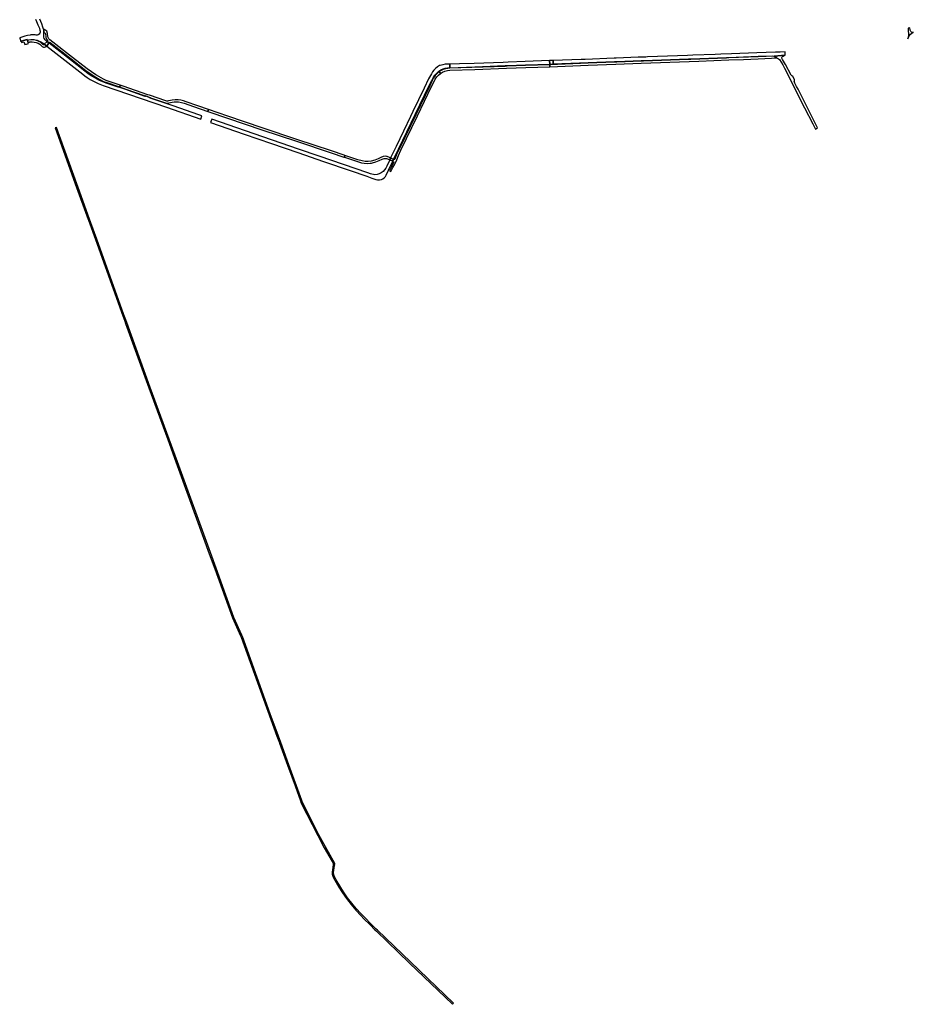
# Model space of a CAD drawing. Header units: metres. Extents: x 124582 to 143330, y 393481 to 406815.
# Tile 105 of 134: x 136378 to 138007, y 393511 to 395306. Entities that reach past the tile are written whole.
import ezdxf

# ---------------------------------------------------------------- set-up
doc = ezdxf.new("R2010")
doc.units = ezdxf.units.M
doc.header["$MEASUREMENT"] = 0
doc.layers.add('ir-ARC-asfalt-bestaande fietspaden-niet te inspecteren', color=21, linetype='Continuous', lineweight=0)
doc.layers.add('ir-ARC-asfalt-bestaande wegen-niet te inspecteren', color=151, linetype='Continuous', lineweight=0)

msp = doc.modelspace()

# ---------------------------------------------------------------- linework, layer by layer
at = {"layer": 'ir-ARC-asfalt-bestaande fietspaden-niet te inspecteren', "color": 11, "linetype": 'Continuous', "lineweight": 30, "flags": 128}
for points in [[(136432.39, 395264.294), (136433.511, 395264.036), (136472.135, 395233.888), (136499.013, 395212.991), (136506.933, 395207.381), (136516.981, 395200.985), (136523.116, 395197.378), (136526.924, 395195.099), (136530.916, 395193.16), (136535.061, 395191.575), (136558.315, 395183.484), (136558.573, 395183.388), (136563.224, 395185.586), (136536.116, 395194.959), (136531.203, 395197.086), (136526.487, 395199.622), (136518.408, 395204.306), (136516.896, 395205.183), (136508.952, 395210.28), (136501.285, 395215.786), (136474.456, 395236.684), (136433.177, 395268.926), (136431.356, 395270.723), (136430.058, 395272.927), (136429.368, 395275.391), (136429.008, 395279.125), (136428.924, 395279.861), (136428.744, 395281.002), (136428.563, 395281.736), (136428.343, 395282.487), (136427.412, 395284.405), (136426.048, 395286.043), (136424.331, 395287.305), (136422.36, 395288.118), (136421.958, 395288.11), (136422.355, 395285.179), (136422.344, 395282.222), (136422.665, 395282.195), (136423.69, 395281.723), (136424.505, 395281.066), (136425.198, 395279.715), (136425.514, 395278.229), (136425.611, 395276.194), (136426.11, 395273.018), (136427.302, 395270.033), (136429.127, 395267.386), (136428.979, 395266.467), (136428.706, 395265.921), (136428.19, 395265.499), (136431.255, 395263.122), (136431.681, 395263.845), (136432.39, 395264.294)], [(136422.396, 395259.916), (136421.456, 395259.64), (136420.589, 395260.098), (136418.593, 395262.233), (136415.972, 395264.354), (136413.067, 395266.064), (136409.941, 395267.326), (136406.663, 395268.113), (136402.499, 395268.733), (136398.289, 395268.689), (136394.138, 395267.984), (136392.434, 395267.449), (136393.581, 395264.083), (136396.051, 395264.668), (136396.151, 395264.691), (136396.931, 395264.876), (136400.69, 395265.127), (136404.447, 395264.847), (136408.127, 395264.042), (136411.658, 395262.728), (136414.969, 395260.93), (136417.807, 395257.68), (136419.427, 395256.401), (136421.352, 395255.656), (136423.411, 395255.511), (136425.421, 395255.981), (136427.842, 395257.15), (136423.111, 395260.707), (136422.396, 395259.916)], [(137344.448, 395219.855), (137414.379, 395222.45), (137464.552, 395224.364), (137511.253, 395226.173), (137615.863, 395230.122), (137670.62, 395232.172), (137697.736, 395233.212), (137724.045, 395234.158), (137748.503, 395235.328), (137757.472, 395235.825), (137753.154, 395239.028), (137724.192, 395237.789), (137670.627, 395235.765), (137666.783, 395235.591), (137601.403, 395233.147), (137597.127, 395232.99), (137515.128, 395229.894), (137511.267, 395229.746), (137466.462, 395228.027), (137462.623, 395227.88), (137414.205, 395226.018), (137344.32, 395223.419), (137344.448, 395219.855)], [(137162.297, 395213.276), (137207.923, 395214.978), (137265.214, 395216.958), (137300.499, 395218.224), (137344.448, 395219.855), (137344.32, 395223.419), (137300.08, 395221.773), (137266.622, 395220.587), (137262.887, 395220.434), (137162.502, 395217.095), (137158.339, 395216.858), (137154.236, 395216.11), (137150.257, 395214.861), (137146.463, 395213.131), (137142.911, 395210.946), (137145.075, 395207.709), (137148.998, 395210.102), (137153.246, 395211.853), (137157.716, 395212.92), (137162.297, 395213.276)], [(137059.782, 395045.123), (137055.946, 395037.178), (137052.067, 395030.182), (137054.6, 395028.839), (137054.623, 395028.909), (137058.568, 395035.928), (137061.265, 395040.771), (137065.41, 395049.873), (137068.555, 395058.283), (137072.864, 395067.708), (137103.204, 395130.528), (137128.828, 395183.626), (137133.544, 395192.94), (137135.622, 395197.202), (137138.273, 395201.134), (137141.444, 395204.659), (137145.075, 395207.709), (137142.911, 395210.946), (137138.862, 395207.621), (137135.358, 395203.727), (137132.477, 395199.352), (137130.285, 395194.594), (137125.578, 395185.214), (137100.042, 395132.212), (137069.749, 395069.391), (137065.304, 395059.73), (137062.177, 395051.405), (137061.488, 395050.662), (137060.48, 395050.556), (137059.839, 395050.838), (137058.304, 395047.62), (137058.901, 395047.33), (137059.54, 395046.974), (137060.033, 395046.097), (137059.782, 395045.123)], [(136722.549, 395141.793), (136702.909, 395148.541), (136681.459, 395155.933), (136676.716, 395157.626), (136671.82, 395158.805), (136666.826, 395159.457), (136661.791, 395159.573), (136661.588, 395159.59), (136656.405, 395159.081), (136652.866, 395158.202), (136649.654, 395157.426), (136647.888, 395157.097), (136646.094, 395157.196), (136644.375, 395157.717), (136615.047, 395167.676), (136611.728, 395168.872), (136566.604, 395184.488), (136563.224, 395185.586), (136558.573, 395183.388), (136569.283, 395179.737), (136569.899, 395179.573), (136607.083, 395166.615), (136607.543, 395166.463), (136616.326, 395163.398), (136616.551, 395163.322), (136643.718, 395154.1), (136645.547, 395153.668), (136647.693, 395153.573), (136649.83, 395153.797), (136656.319, 395155.325), (136660.029, 395155.869), (136663.777, 395156.005), (136667.517, 395155.733), (136672.863, 395154.83), (136678.045, 395153.236), (136694.747, 395147.545), (136721.371, 395138.369), (136722.549, 395141.793)], [(136725.005, 395137.127), (136819.266, 395104.948), (136882.523, 395083.915), (136945.662, 395062.844), (136968.823, 395055.089), (136970.056, 395054.698), (136971.109, 395058.053), (136969.878, 395058.479), (136946.693, 395066.249), (136883.58, 395087.351), (136820.389, 395108.318), (136757.753, 395129.696), (136722.549, 395141.793), (136721.371, 395138.369), (136725.005, 395137.127)], [(136505.512, 394942.077), (136484.606, 395000), (136445.308, 395109.238), (136442.716, 395108.685), (136481.776, 395000), (136503.014, 394941.175), (136505.512, 394942.077)], [(137052.578, 395050.288), (137054.151, 395053.526), (137049.353, 395055.745), (137048.057, 395056.171), (137046.71, 395056.388), (137044.275, 395056.661), (137041.437, 395056.123), (137040.624, 395055.92), (137036.275, 395054.088), (137031.84, 395052.13), (137025.445, 395049.643), (137018.845, 395047.767), (137013.467, 395047.255), (137008.066, 395047.391), (137002.721, 395048.173), (136994.531, 395050.331), (136971.109, 395058.053), (136970.056, 395054.698), (136993.669, 395046.792), (137000.991, 395044.771), (137006.361, 395043.882), (137011.793, 395043.553), (137017.231, 395043.786), (137019.237, 395044.152), (137021.23, 395044.587), (137027.329, 395046.381), (137033.199, 395048.82), (137039.139, 395051.35), (137042.647, 395052.624), (137044.692, 395052.86), (137046.741, 395052.667), (137048.706, 395052.054), (137052.578, 395050.288)], [(136505.512, 394942.077), (136503.014, 394941.175), (136503.442, 394939.989), (136516.118, 394904.881), (136566.227, 394765.796), (136569.146, 394757.693), (136571.331, 394751.664), (136613.762, 394634.602), (136647.986, 394540.622), (136662.724, 394500), (136687.789, 394430.915), (136723.709, 394332.219), (136733.634, 394304.948), (136766.126, 394215.462), (136780.563, 394182.764), (136781.583, 394180.455), (136846.972, 394000), (136851.47, 393987.587), (136853.912, 393988.463), (136849.729, 394000), (136834.923, 394040.837), (136784.1, 394181.426), (136782.929, 394184.067), (136768.605, 394216.361), (136736.177, 394305.759), (136725.768, 394334.395), (136665.57, 394500), (136616.275, 394635.511), (136573.408, 394753.655), (136571.601, 394758.634), (136568.296, 394767.811), (136518.6, 394905.816), (136505.512, 394942.077)], [(136880.051, 393909.172), (136889.946, 393882.192), (136891.448, 393878.097), (136921.37, 393818.774), (136933.337, 393796.642), (136949.931, 393767.059), (136951.814, 393763.702), (136952.354, 393768.131), (136935.532, 393798.022), (136923.626, 393820.028), (136893.781, 393879.258), (136892.456, 393882.873), (136868.637, 393947.85), (136853.912, 393988.463), (136851.47, 393987.587), (136851.679, 393987.01), (136866.218, 393946.887), (136880.051, 393909.172)], [(136954.773, 393738.335), (136951.915, 393743.42), (136950.742, 393747.398), (136950.331, 393751.525), (136950.802, 393755.391), (136951.411, 393760.393), (136951.814, 393763.702), (136949.931, 393767.059), (136949.7, 393765.477), (136948.335, 393756.148), (136947.746, 393752.122), (136947.925, 393748.474), (136948.658, 393744.896), (136949.927, 393741.471), (136960.03, 393724.555), (136966.711, 393714.145), (136973.824, 393704.026), (136982.168, 393693.339), (136990.897, 393682.965), (137000, 393672.918), (137005.378, 393667.315), (137016.712, 393655.935), (137025.502, 393647.226), (137028.455, 393644.3), (137088.776, 393586.428), (137166.961, 393511.287), (137168.805, 393513.122), (137090.404, 393588.495), (137030.289, 393646.138), (137027.362, 393649.018), (137018.842, 393657.403), (137007.166, 393669.169), (137003.557, 393672.911), (137000, 393676.704), (136991.642, 393686.053), (136983.604, 393695.678), (136975.894, 393705.569), (136968.472, 393716.242), (136961.429, 393727.168), (136954.773, 393738.335)]]:
    msp.add_lwpolyline(points, close=True, dxfattribs=at)
at = {"layer": 'ir-ARC-asfalt-bestaande wegen-niet te inspecteren', "color": 7, "linetype": 'Continuous', "lineweight": 30, "flags": 128}
msp.add_lwpolyline([(136406.8, 395306.657), (136408.862, 395302.399), (136411.403, 395296.227), (136414.03, 395289.844), (136415.199, 395285.638), (136415.366, 395284.934), (136415.409, 395282.92), (136414.831, 395280.99), (136413.688, 395279.331), (136412.091, 395278.104), (136410.194, 395277.426), (136409.591, 395277.342), (136408.414, 395277.485), (136406.403, 395277.854), (136404.209, 395277.924), (136403.049, 395277.931), (136398.67, 395277.744), (136397.131, 395277.596), (136392.395, 395276.872), (136387.738, 395275.747), (136378.189, 395272.545), (136378.653, 395271.274), (136378.733, 395271.054), (136378.83, 395270.665), (136379.891, 395266.405), (136379.998, 395266.114), (136380.971, 395266.415), (136391.813, 395269.105), (136392.056, 395268.37), (136394.014, 395268.779), (136399.062, 395269.294), (136404.136, 395269.252), (136408.518, 395268.249), (136412.771, 395266.789), (136416.845, 395264.89), (136420.697, 395262.571), (136423.111, 395260.707), (136428.19, 395265.499), (136427.836, 395265.831), (136424.398, 395268.877), (136423.103, 395271.199), (136422.26, 395273.721), (136421.897, 395276.355), (136422.028, 395279.011), (136422.344, 395282.222), (136422.355, 395285.179), (136421.958, 395288.11), (136421.894, 395288.29), (136421.894, 395288.29), (136420.545, 395292.07), (136418.37, 395297.893), (136415.057, 395306.311)], dxfattribs=at)
for points in [[(138007.004, 395282.564), (138005.448, 395282.465), (138003.945, 395282.88), (138002.659, 395283.763), (138001.732, 395285.016), (138001.265, 395286.504), (138001.119, 395287.905), (138000.879, 395290.213), (138000.849, 395290.21), (138000.824, 395290.488), (137997.473, 395290.231), (137997.58, 395287.392), (137997.968, 395277.194), (137997.699, 395273.951), (137997.27, 395270.72), (137998.359, 395273.828), (138000, 395276.684), (138001.984, 395279.038), (138004.342, 395281.018), (138007.004, 395282.564)], [(136380.971, 395266.415), (136381.696, 395264.126), (136385.48, 395265.454), (136387.345, 395260.083), (136387.593, 395260.168), (136389.41, 395260.793), (136390.469, 395261.157), (136390.516, 395261.027), (136392.639, 395261.755), (136394.154, 395262.275), (136393.581, 395264.083), (136392.434, 395267.449), (136392.056, 395268.37), (136391.813, 395269.105), (136380.971, 395266.415)], [(136428.19, 395265.499), (136423.111, 395260.707), (136427.842, 395257.15), (136431.255, 395263.122), (136428.19, 395265.499)], [(136606.737, 395165.815), (136569.628, 395178.712), (136569.151, 395178.935), (136568.975, 395179.19), (136569.007, 395179.52), (136569.283, 395179.737), (136558.573, 395183.388), (136558.771, 395183.014), (136558.586, 395182.522), (136558.296, 395182.406), (136557.951, 395182.509), (136536.042, 395190.022), (136522.342, 395195.596), (136516.222, 395198.725), (136509.601, 395202.642), (136503.197, 395206.905), (136497.029, 395211.502), (136470.664, 395232.162), (136431.627, 395262.852), (136431.255, 395263.122), (136427.842, 395257.15), (136466.047, 395227.35), (136493.045, 395206.394), (136497.053, 395203.318), (136501.184, 395200.408), (136506.822, 395196.821), (136512.646, 395193.544), (136521.465, 395189.204), (136530.57, 395185.504), (136645.545, 395145.829), (136708.224, 395124.253), (136710.404, 395130.452), (136704.458, 395132.389), (136657.646, 395148.358), (136647.051, 395151.973), (136616.286, 395162.541), (136616.058, 395162.61), (136615.65, 395162.841), (136615.606, 395163.162), (136615.837, 395163.397), (136616.112, 395163.43), (136616.326, 395163.398), (136607.543, 395166.463), (136607.308, 395165.664), (136606.737, 395165.815)], [(137268.44, 395227.91), (137259.378, 395227.593), (137206.793, 395225.754), (137179.895, 395224.99), (137162.463, 395224.596), (137162.463, 395217.978), (137207.945, 395219.755), (137262.827, 395221.735), (137266.589, 395221.884), (137300.052, 395223.011), (137344.273, 395224.724), (137344.05, 395230.932), (137299.754, 395229.046), (137268.44, 395227.91)], [(137350.479, 395224.938), (137350.326, 395231.158), (137344.05, 395230.932), (137344.273, 395224.724), (137350.479, 395224.938)], [(137656.362, 395242.658), (137646.107, 395242.236), (137604.894, 395240.666), (137595.527, 395240.339), (137522.557, 395237.603), (137519.279, 395237.428), (137519.232, 395237.427), (137505.756, 395237.006), (137505.716, 395237.005), (137465.527, 395235.533), (137465.48, 395235.531), (137461.951, 395235.365), (137461.906, 395235.363), (137409.158, 395233.234), (137408.525, 395233.119), (137404.454, 395232.955), (137401.496, 395232.994), (137350.326, 395231.158), (137350.479, 395224.938), (137414.312, 395227.275), (137462.571, 395229.062), (137466.429, 395229.227), (137511.202, 395231.042), (137515.088, 395231.181), (137597.071, 395234.177), (137601.394, 395234.34), (137666.724, 395236.772), (137670.595, 395236.879), (137724.06, 395238.932), (137749.611, 395239.866), (137753.154, 395239.028), (137773.687, 395240.582), (137773.455, 395246.84), (137764.324, 395246.5), (137755.977, 395246.191), (137721.795, 395245.014), (137675.534, 395243.362), (137656.362, 395242.658)], [(137786.964, 395202.837), (137786.959, 395202.737), (137785.371, 395203.114), (137784.097, 395204.134), (137774.202, 395223.688), (137770.222, 395230.153), (137768.661, 395232.748), (137767.448, 395235.523), (137767.389, 395236.631), (137767.844, 395237.644), (137768.712, 395238.336), (137769.814, 395239.057), (137771.712, 395240.07), (137773.687, 395240.582), (137753.154, 395239.028), (137757.472, 395235.825), (137759.657, 395235.296), (137761.508, 395234.065), (137762.907, 395232.708), (137766.383, 395228.341), (137769.207, 395223.527), (137772.295, 395217.443), (137808.845, 395145.109), (137823.684, 395115.769), (137828.56, 395106.097), (137832.617, 395108.142), (137812.921, 395147.159), (137808.054, 395156.774), (137799.278, 395174.144), (137796.903, 395178.828), (137794.2, 395183.461), (137792.583, 395186.357), (137791.079, 395189.692), (137790.063, 395193.206), (137790.143, 395194.2), (137790.425, 395195.156), (137790.562, 395195.46), (137790.719, 395195.753), (137787.282, 395202.859), (137786.964, 395202.837)], [(137059.839, 395050.838), (137068.909, 395069.816), (137099.168, 395132.697), (137124.78, 395185.575), (137129.558, 395194.937), (137131.903, 395199.736), (137134.855, 395204.188), (137138.363, 395208.216), (137142.367, 395211.752), (137146.023, 395213.958), (137149.92, 395215.705), (137153.998, 395216.969), (137158.2, 395217.73), (137162.463, 395217.978), (137162.463, 395224.596), (137158.467, 395224.506), (137153.79, 395224.29), (137149.18, 395223.473), (137144.713, 395222.069), (137144.351, 395221.927), (137143.257, 395221.835), (137141.572, 395220.896), (137139.646, 395219.59), (137139.23, 395218.905), (137136.057, 395216.38), (137133.225, 395213.476), (137130.781, 395210.24), (137128.763, 395206.722), (137123.629, 395197.49), (137115.233, 395180.488), (137094.994, 395138.386), (137090.395, 395128.927), (137077.577, 395102.252), (137064.098, 395074.312), (137054.151, 395053.526), (137059.839, 395050.838)], [(137058.304, 395047.62), (137052.578, 395050.288), (137047.174, 395038.861), (137045.572, 395035.073), (137043.317, 395031.634), (137040.482, 395028.656), (137037.158, 395026.234), (137033.454, 395024.448), (137029.489, 395023.356), (137025.393, 395022.992), (137017.897, 395024.333), (137012.655, 395026.169), (136924.147, 395056.706), (136886.334, 395069.682), (136789.614, 395103.003), (136728.373, 395124.272), (136726.14, 395118.098), (136787.27, 395097.063), (136837.024, 395079.972), (136885.124, 395063.406), (136931.921, 395047.31), (136980.708, 395030.491), (137010.641, 395020.085), (137020.133, 395016.766), (137027.471, 395014.486), (137030.652, 395013.873), (137034.07, 395013.775), (137037.464, 395014.195), (137040.294, 395015.479), (137042.743, 395017.391), (137044.676, 395019.824), (137046.122, 395022.148), (137050.424, 395031.094), (137058.304, 395047.62)], [(137052.578, 395050.288), (137058.304, 395047.62), (137059.839, 395050.838), (137054.151, 395053.526), (137052.578, 395050.288)]]:
    msp.add_lwpolyline(points, close=True, dxfattribs=at)

doc.saveas('drawing.dxf')
